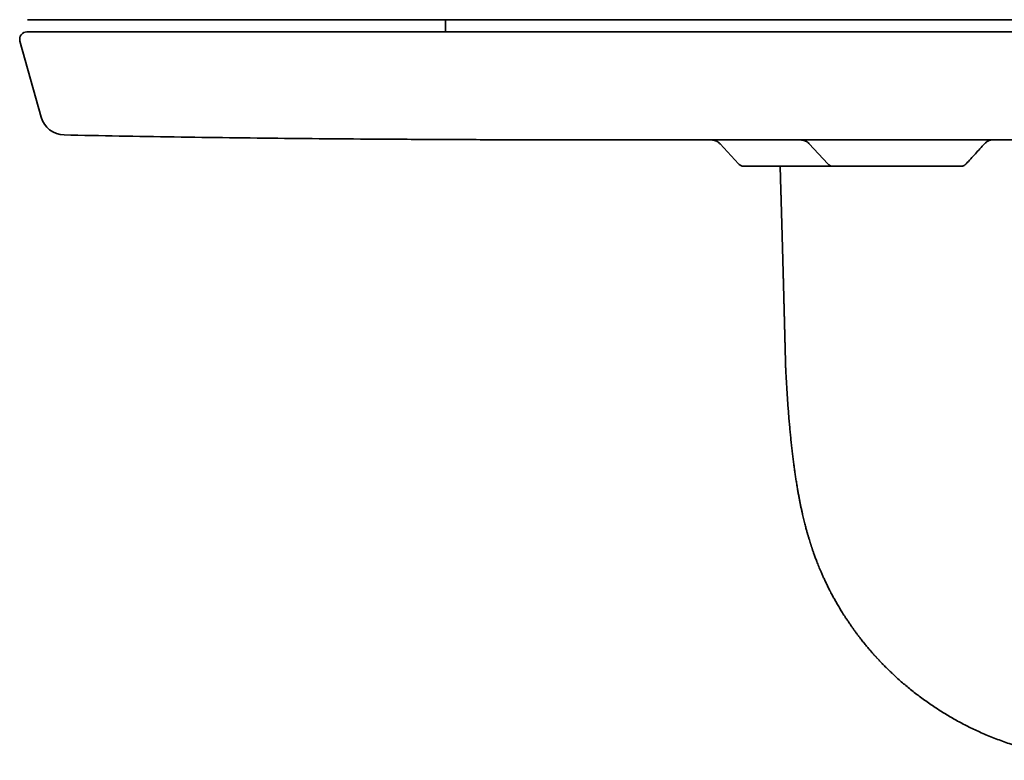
# Model space of a CAD drawing. Header units: millimetres. Extents: x 8 to 399, y 12 to 505.
# Tile 1 of 23: x 168 to 209, y 187 to 218. Entities that reach past the tile are written whole.
import ezdxf

# ---------------------------------------------------------------- set-up
doc = ezdxf.new("R2010")
doc.units = ezdxf.units.MM

msp = doc.modelspace()

# ---------------------------------------------------------------- linework, layer by layer
at = {"color": 7, "linetype": 'Continuous', "lineweight": 35}
for p, q in [((212.342, 217.526), (168.496, 217.526)), ((185.641, 217.526), (185.641, 217.029)), ((168.185, 216.649), (169.051, 213.531)), ((194.225, 212.592), (231.775, 212.592)), ((196.562, 212.593), (196.561, 212.593)), ((196.562, 212.593), (196.561, 212.593)), ((196.905, 212.432), (197.662, 211.61)), ((207.755, 212.439), (207.755, 212.439)), ((199.6, 203.23), (199.6, 203.243))]:
    msp.add_line(p, q, dxfattribs=at)
at = {"color": 7, "linetype": 'Continuous', "lineweight": 35, "flags": 128}
msp.add_lwpolyline([(200.566, 212.433), (200.947, 212.019), (201.322, 211.611)], dxfattribs=at)
at = {"color": 7, "linetype": 'Continuous', "lineweight": 35}
for centre, radius, start, end in [((168.474, 216.729), 0.3, 90, 195.5241), ((170.015, 213.798), 1, 195.5241, 268.7996)]:
    msp.add_arc(centre, radius, start, end, dxfattribs=at)
for points, knots in [([(257.525, 217.029), (257.526, 217.029), (257.526, 217.029), (257.519, 217.029), (257.503, 217.029), (257.48, 217.029), (257.451, 217.029), (257.415, 217.029), (257.371, 217.029), (257.321, 217.029), (257.264, 217.029), (257.201, 217.029), (257.131, 217.029), (257.054, 217.029), (256.971, 217.029), (256.88, 217.029), (256.783, 217.029), (256.701, 217.029), (256.64, 217.029), (256.601, 217.029), (256.561, 217.029), (256.519, 217.029), (256.462, 217.029), (256.387, 217.029), (256.28, 217.029), (256.153, 217.029), (256.002, 217.029), (255.844, 217.029), (255.678, 217.029), (255.504, 217.029), (255.323, 217.029), (255.14, 217.029), (254.955, 217.029), (254.769, 217.029), (254.577, 217.029), (254.378, 217.029), (254.173, 217.029), (254.004, 217.029), (253.875, 217.029), (253.789, 217.029), (253.701, 217.029), (253.613, 217.029), (253.524, 217.029), (253.433, 217.029), (253.342, 217.029), (253.217, 217.029), (253.055, 217.029), (252.855, 217.029), (252.628, 217.029), (252.373, 217.029), (252.086, 217.029), (251.792, 217.029), (251.491, 217.029), (251.183, 217.029), (250.867, 217.029), (250.544, 217.029), (250.255, 217.029), (250.002, 217.029), (249.787, 217.029), (249.567, 217.029), (249.343, 217.029), (249.085, 217.029), (248.791, 217.029), (248.459, 217.029), (248.123, 217.029), (247.781, 217.029), (247.433, 217.029), (247.081, 217.029), (246.723, 217.029), (246.354, 217.029), (245.974, 217.029), (245.582, 217.029), (245.184, 217.029), (244.781, 217.029), (244.372, 217.029), (243.97, 217.029), (243.576, 217.029), (243.192, 217.029), (242.803, 217.029), (242.411, 217.029), (242.014, 217.029), (241.59, 217.029), (241.138, 217.029), (240.656, 217.029), (240.169, 217.029), (239.694, 217.029), (239.232, 217.029), (238.784, 217.029), (238.331, 217.029), (237.874, 217.029), (237.413, 217.029), (236.95, 217.029), (236.487, 217.029), (236.002, 217.029), (235.492, 217.029), (234.955, 217.029), (234.415, 217.029), (233.87, 217.029), (233.322, 217.029), (232.77, 217.029), (232.23, 217.029), (231.701, 217.029), (231.185, 217.029), (230.665, 217.029), (230.142, 217.029), (229.616, 217.029), (229.199, 217.029), (228.892, 217.029), (228.697, 217.029), (228.502, 217.029), (228.306, 217.029), (228.111, 217.029), (227.915, 217.029), (227.718, 217.029), (227.45, 217.029), (227.109, 217.029), (226.696, 217.029), (226.234, 217.029), (225.723, 217.029), (225.164, 217.029), (224.602, 217.029), (224.038, 217.029), (223.473, 217.029), (222.905, 217.029), (222.335, 217.029), (221.887, 217.029), (221.561, 217.029), (221.359, 217.029), (221.157, 217.029), (220.958, 217.029), (220.701, 217.029), (220.386, 217.029), (219.949, 217.029), (219.452, 217.029), (218.894, 217.029), (218.336, 217.029), (217.777, 217.029), (217.217, 217.029), (216.657, 217.029), (216.077, 217.029), (215.478, 217.029), (214.86, 217.029), (214.24, 217.029), (213.621, 217.029), (213.019, 217.029), (212.437, 217.029), (211.874, 217.029), (211.312, 217.029), (210.751, 217.029), (210.194, 217.029), (209.64, 217.029), (209.091, 217.029), (208.542, 217.029), (207.994, 217.029), (207.447, 217.029), (206.9, 217.029), (206.353, 217.029), (205.926, 217.029), (205.616, 217.029), (205.424, 217.029), (205.233, 217.029), (205.037, 217.029), (204.773, 217.029), (204.441, 217.029), (203.982, 217.029), (203.462, 217.029), (202.881, 217.029), (202.302, 217.029), (201.726, 217.029), (201.151, 217.029), (200.579, 217.029), (200.025, 217.029), (199.488, 217.029), (198.97, 217.029), (198.453, 217.029), (197.938, 217.029), (197.424, 217.029), (197.016, 217.029), (196.711, 217.029), (196.51, 217.029), (196.309, 217.029), (196.108, 217.029), (195.908, 217.029), (195.708, 217.029), (195.509, 217.029), (195.237, 217.029), (194.895, 217.029), (194.482, 217.029), (194.025, 217.029), (193.524, 217.029), (192.981, 217.029), (192.442, 217.029), (191.906, 217.029), (191.374, 217.029), (190.846, 217.029), (190.322, 217.029), (189.866, 217.029), (189.476, 217.029), (189.151, 217.029), (188.825, 217.029), (188.499, 217.029), (188.129, 217.029), (187.716, 217.029), (187.263, 217.029), (186.814, 217.029), (186.369, 217.029), (185.929, 217.029), (185.493, 217.029), (185.061, 217.029), (184.626, 217.029), (184.19, 217.029), (183.751, 217.029), (183.317, 217.029), (182.887, 217.029), (182.463, 217.029), (182.056, 217.029), (181.666, 217.029), (181.295, 217.029), (180.927, 217.029), (180.565, 217.029), (180.207, 217.029), (179.834, 217.029), (179.445, 217.029), (179.041, 217.029), (178.645, 217.029), (178.269, 217.029), (177.912, 217.029), (177.575, 217.029), (177.243, 217.029), (176.916, 217.029), (176.595, 217.029), (176.28, 217.029), (175.974, 217.029), (175.661, 217.029), (175.34, 217.029), (175.013, 217.029), (174.694, 217.029), (174.382, 217.029), (174.078, 217.029), (173.781, 217.029), (173.5, 217.029), (173.234, 217.029), (172.982, 217.029), (172.737, 217.029), (172.498, 217.029), (172.265, 217.029), (172.086, 217.029), (171.958, 217.029), (171.878, 217.029), (171.798, 217.029), (171.72, 217.029), (171.642, 217.029), (171.565, 217.029), (171.49, 217.029), (171.387, 217.029), (171.26, 217.029), (171.111, 217.029), (170.948, 217.029), (170.776, 217.029), (170.594, 217.029), (170.42, 217.029), (170.253, 217.029), (170.094, 217.029), (169.942, 217.029), (169.797, 217.029), (169.689, 217.029), (169.614, 217.029), (169.568, 217.029), (169.523, 217.029), (169.48, 217.029), (169.425, 217.029), (169.36, 217.029), (169.274, 217.029), (169.182, 217.029), (169.085, 217.029), (168.995, 217.029), (168.913, 217.029), (168.837, 217.029), (168.769, 217.029), (168.706, 217.029), (168.648, 217.029), (168.598, 217.029), (168.556, 217.029), (168.522, 217.029), (168.498, 217.029), (168.482, 217.029), (168.474, 217.029), (168.475, 217.029), (168.475, 217.029)], [0, 0, 0, 0, 0.001725, 0.006157, 0.010595, 0.014621, 0.018643, 0.022662, 0.026678, 0.030693, 0.034634, 0.038574, 0.042514, 0.046455, 0.050396, 0.05434, 0.058285, 0.062234, 0.063624, 0.065016, 0.066407, 0.0678, 0.069273, 0.072165, 0.075054, 0.079314, 0.083571, 0.087826, 0.092078, 0.09633, 0.10058, 0.104832, 0.10873, 0.112629, 0.116531, 0.120436, 0.124343, 0.128255, 0.129806, 0.131356, 0.132906, 0.134455, 0.136003, 0.137551, 0.139098, 0.140644, 0.143884, 0.147121, 0.150357, 0.15469, 0.159021, 0.163353, 0.167685, 0.172018, 0.176354, 0.180692, 0.185035, 0.187767, 0.1905, 0.193279, 0.196068, 0.198855, 0.202811, 0.206763, 0.210713, 0.214661, 0.218607, 0.222553, 0.226499, 0.230445, 0.23458, 0.238717, 0.242856, 0.246999, 0.251146, 0.255297, 0.259064, 0.262827, 0.266586, 0.270343, 0.274097, 0.277849, 0.282269, 0.286688, 0.291107, 0.295527, 0.299475, 0.303424, 0.307375, 0.31133, 0.315289, 0.319251, 0.32314, 0.32702, 0.331451, 0.335877, 0.340301, 0.344722, 0.349142, 0.353562, 0.357982, 0.362035, 0.36609, 0.370147, 0.374207, 0.378271, 0.382339, 0.383831, 0.385321, 0.386811, 0.3883, 0.389789, 0.391277, 0.392765, 0.394253, 0.397368, 0.400481, 0.403594, 0.407761, 0.411927, 0.416093, 0.420259, 0.424427, 0.428597, 0.432769, 0.436945, 0.438416, 0.439887, 0.441359, 0.442831, 0.444223, 0.446957, 0.449689, 0.453717, 0.457743, 0.461767, 0.465788, 0.469809, 0.47383, 0.477851, 0.482275, 0.486701, 0.49113, 0.495563, 0.5, 0.504026, 0.508049, 0.512068, 0.516084, 0.520098, 0.524039, 0.527979, 0.53192, 0.53586, 0.539802, 0.543745, 0.547691, 0.551639, 0.55303, 0.554421, 0.555812, 0.557206, 0.558678, 0.56157, 0.564459, 0.56872, 0.572977, 0.577231, 0.581484, 0.585735, 0.589986, 0.594237, 0.598135, 0.602035, 0.605936, 0.609841, 0.613749, 0.61766, 0.619211, 0.620762, 0.622311, 0.62386, 0.625408, 0.626956, 0.628503, 0.63005, 0.633289, 0.636526, 0.639762, 0.644095, 0.648427, 0.652758, 0.65709, 0.661423, 0.665759, 0.670097, 0.67444, 0.677172, 0.679906, 0.682684, 0.685473, 0.68826, 0.692216, 0.696168, 0.700118, 0.704066, 0.708013, 0.711958, 0.715904, 0.71985, 0.723985, 0.728122, 0.732262, 0.736404, 0.740551, 0.744703, 0.748469, 0.752232, 0.755992, 0.759748, 0.763502, 0.767254, 0.771674, 0.776094, 0.780513, 0.784932, 0.78888, 0.792829, 0.796781, 0.800735, 0.804694, 0.808656, 0.812545, 0.816426, 0.820856, 0.825283, 0.829706, 0.834127, 0.838548, 0.842967, 0.847387, 0.85144, 0.855495, 0.859552, 0.863612, 0.867676, 0.871745, 0.873236, 0.874726, 0.876216, 0.877706, 0.879194, 0.880683, 0.882171, 0.883658, 0.886773, 0.889887, 0.892999, 0.897166, 0.901332, 0.905498, 0.909665, 0.913832, 0.918002, 0.922175, 0.92635, 0.927821, 0.929293, 0.930765, 0.932236, 0.933629, 0.936362, 0.939094, 0.943123, 0.947148, 0.951172, 0.955194, 0.959215, 0.963235, 0.967256, 0.97168, 0.976106, 0.980535, 0.984968, 0.989405, 0.993432, 0.997454, 1, 1, 1, 1]), ([(169.994, 212.798), (170.748, 212.783), (172.255, 212.753), (174.517, 212.716), (176.779, 212.684), (179.041, 212.658), (181.302, 212.637), (183.699, 212.62), (186.229, 212.607), (188.895, 212.598), (191.56, 212.593), (193.337, 212.592), (194.225, 212.592)], [0, 0, 0, 0, 0.093358, 0.186709, 0.280053, 0.373391, 0.466725, 0.560054, 0.670046, 0.780034, 0.890018, 1, 1, 1, 1]), ([(196.561, 212.593), (196.572, 212.592), (196.59, 212.591), (196.616, 212.587), (196.637, 212.583), (196.656, 212.579), (196.675, 212.574), (196.698, 212.567), (196.725, 212.557), (196.757, 212.543), (196.792, 212.524), (196.829, 212.5), (196.868, 212.469), (196.892, 212.445), (196.905, 212.432)], [0, 0, 0, 0, 0.078266, 0.145375, 0.200978, 0.244964, 0.292248, 0.353296, 0.428142, 0.516722, 0.618812, 0.733953, 0.861388, 1, 1, 1, 1]), ([(200.241, 212.592), (200.241, 212.592), (200.242, 212.592), (200.244, 212.592), (200.248, 212.591), (200.252, 212.591), (200.257, 212.59), (200.265, 212.589), (200.276, 212.588), (200.286, 212.586), (200.3, 212.584), (200.317, 212.58), (200.338, 212.574), (200.362, 212.567), (200.39, 212.556), (200.422, 212.542), (200.456, 212.523), (200.493, 212.499), (200.531, 212.469), (200.554, 212.445), (200.566, 212.433)], [0, 0, 0, 0, 0.0032189, 0.048623, 0.0916436, 0.1323163, 0.1686124, 0.2002027, 0.2301777, 0.2510935, 0.2782002, 0.3238683, 0.3708762, 0.4288926, 0.4979312, 0.5779153, 0.6686319, 0.7696831, 0.8804386, 1, 1, 1, 1]), ([(207.754, 212.437), (207.767, 212.451), (207.793, 212.478), (207.836, 212.511), (207.876, 212.537), (207.914, 212.556), (207.947, 212.57), (207.975, 212.579), (207.998, 212.586), (208.014, 212.59), (208.023, 212.592), (208.026, 212.592)], [0, 0, 0, 0, 0.183317, 0.350874, 0.500989, 0.632577, 0.745046, 0.83818, 0.912033, 0.967872, 1, 1, 1, 1]), ([(207, 211.612), (207.126, 211.75), (207.378, 212.026), (207.629, 212.301), (207.755, 212.439)], [0, 0, 0, 0, 0.5, 1, 1, 1, 1]), ([(207, 211.612), (207.126, 211.75), (207.378, 212.026), (207.629, 212.301), (207.755, 212.439)], [0, 0, 0, 0, 0.5, 1, 1, 1, 1]), ([(197.662, 211.611), (197.671, 211.601), (197.692, 211.58), (197.729, 211.555), (197.769, 211.535), (197.808, 211.523), (197.845, 211.516), (197.869, 211.515), (197.882, 211.514)], [0, 0, 0, 0, 0.162041, 0.354515, 0.548786, 0.70115, 0.851924, 1, 1, 1, 1]), ([(200.5, 211.514), (200.452, 211.514), (200.357, 211.514), (200.214, 211.514), (200.073, 211.514), (199.951, 211.514), (199.847, 211.514), (199.76, 211.514), (199.674, 211.514), (199.589, 211.514), (199.492, 211.514), (199.384, 211.514), (199.267, 211.514), (199.153, 211.514), (199.05, 211.514), (198.958, 211.514), (198.875, 211.514), (198.794, 211.514), (198.716, 211.514), (198.631, 211.514), (198.542, 211.514), (198.451, 211.514), (198.367, 211.514), (198.298, 211.514), (198.243, 211.514), (198.2, 211.514), (198.159, 211.514), (198.12, 211.514), (198.076, 211.514), (198.03, 211.514), (197.984, 211.514), (197.947, 211.514), (197.918, 211.514), (197.897, 211.514), (197.885, 211.514), (197.88, 211.514), (197.882, 211.514), (197.882, 211.514)], [0, 0, 0, 0, 0.035002, 0.069741, 0.10432, 0.138843, 0.160564, 0.182331, 0.20417, 0.226106, 0.248165, 0.280262, 0.312125, 0.343835, 0.37547, 0.400782, 0.42614, 0.451586, 0.47716, 0.502904, 0.537378, 0.571604, 0.605682, 0.639712, 0.661125, 0.682585, 0.704115, 0.72574, 0.747485, 0.783818, 0.819869, 0.855754, 0.89159, 0.927496, 0.963589, 0.999984, 1, 1, 1, 1]), ([(199.37, 211.514), (199.37, 211.514), (199.37, 211.509), (199.37, 211.499), (199.371, 211.483), (199.371, 211.467), (199.372, 211.449), (199.372, 211.43), (199.373, 211.41), (199.374, 211.388), (199.374, 211.365), (199.375, 211.341), (199.376, 211.314), (199.377, 211.286), (199.378, 211.256), (199.378, 211.23), (199.379, 211.209), (199.379, 211.194), (199.38, 211.178), (199.38, 211.162), (199.381, 211.147), (199.381, 211.133), (199.382, 211.121), (199.382, 211.111), (199.382, 211.103), (199.382, 211.096), (199.382, 211.089), (199.383, 211.082), (199.383, 211.073), (199.383, 211.063), (199.384, 211.052), (199.384, 211.039), (199.384, 211.024), (199.385, 211.007), (199.385, 210.99), (199.386, 210.972), (199.386, 210.955), (199.387, 210.938), (199.387, 210.921), (199.388, 210.9), (199.389, 210.873), (199.39, 210.843), (199.391, 210.813), (199.391, 210.785), (199.392, 210.758), (199.393, 210.733), (199.394, 210.71), (199.394, 210.69), (199.395, 210.673), (199.395, 210.66), (199.395, 210.647), (199.396, 210.636), (199.396, 210.626), (199.396, 210.616), (199.397, 210.605), (199.397, 210.592), (199.397, 210.578), (199.398, 210.562), (199.399, 210.539), (199.399, 210.51), (199.4, 210.475), (199.402, 210.437), (199.403, 210.398), (199.404, 210.364), (199.405, 210.335), (199.405, 210.311), (199.406, 210.288), (199.407, 210.265), (199.407, 210.242), (199.408, 210.22), (199.408, 210.199), (199.409, 210.18), (199.41, 210.164), (199.41, 210.149), (199.41, 210.136), (199.411, 210.123), (199.411, 210.109), (199.412, 210.094), (199.412, 210.077), (199.413, 210.057), (199.413, 210.035), (199.414, 210.011), (199.415, 209.987), (199.415, 209.963), (199.416, 209.939), (199.417, 209.914), (199.417, 209.891), (199.418, 209.869), (199.419, 209.85), (199.419, 209.831), (199.42, 209.813), (199.42, 209.797), (199.421, 209.783), (199.421, 209.77), (199.421, 209.758), (199.422, 209.746), (199.422, 209.733), (199.422, 209.719), (199.423, 209.704), (199.423, 209.687), (199.424, 209.671), (199.424, 209.65), (199.425, 209.624), (199.426, 209.595), (199.427, 209.569), (199.427, 209.545), (199.428, 209.522), (199.429, 209.496), (199.429, 209.471), (199.43, 209.448), (199.431, 209.428), (199.431, 209.407), (199.432, 209.385), (199.433, 209.364), (199.433, 209.346), (199.434, 209.33), (199.434, 209.317), (199.434, 209.307), (199.434, 209.298), (199.435, 209.291), (199.435, 209.285), (199.435, 209.28), (199.435, 209.273), (199.435, 209.266), (199.436, 209.256), (199.436, 209.245), (199.436, 209.231), (199.437, 209.215), (199.437, 209.197), (199.438, 209.173), (199.439, 209.142), (199.44, 209.103), (199.441, 209.064), (199.442, 209.024), (199.443, 208.99), (199.444, 208.963), (199.445, 208.941), (199.445, 208.92), (199.446, 208.901), (199.446, 208.884), (199.447, 208.866), (199.447, 208.848), (199.448, 208.828), (199.448, 208.807), (199.449, 208.785), (199.45, 208.76), (199.45, 208.734), (199.451, 208.705), (199.452, 208.675), (199.453, 208.644), (199.454, 208.613), (199.455, 208.575), (199.456, 208.528), (199.457, 208.486), (199.458, 208.455), (199.459, 208.437), (199.459, 208.421), (199.46, 208.408), (199.46, 208.397), (199.46, 208.388), (199.46, 208.38), (199.461, 208.37), (199.461, 208.359), (199.461, 208.346), (199.462, 208.332), (199.462, 208.316), (199.463, 208.295), (199.463, 208.27), (199.464, 208.242), (199.465, 208.215), (199.466, 208.189), (199.466, 208.164), (199.467, 208.138), (199.468, 208.113), (199.469, 208.089), (199.469, 208.066), (199.47, 208.046), (199.47, 208.029), (199.471, 208.014), (199.471, 207.999), (199.471, 207.982), (199.472, 207.964), (199.473, 207.944), (199.473, 207.923), (199.474, 207.901), (199.474, 207.879), (199.475, 207.857), (199.476, 207.819), (199.477, 207.766), (199.479, 207.698), (199.481, 207.647), (199.482, 207.613), (199.482, 207.598), (199.482, 207.582), (199.483, 207.566), (199.483, 207.552), (199.484, 207.539), (199.484, 207.527), (199.484, 207.518), (199.484, 207.51), (199.485, 207.504), (199.485, 207.498), (199.485, 207.492), (199.485, 207.484), (199.485, 207.475), (199.486, 207.465), (199.486, 207.452), (199.486, 207.436), (199.487, 207.416), (199.488, 207.393), (199.488, 207.37), (199.489, 207.337), (199.49, 207.296), (199.491, 207.257), (199.492, 207.229), (199.493, 207.213), (199.493, 207.196), (199.493, 207.18), (199.494, 207.163), (199.494, 207.146), (199.495, 207.129), (199.495, 207.115), (199.496, 207.102), (199.496, 207.091), (199.496, 207.082), (199.496, 207.074), (199.496, 207.067), (199.497, 207.062), (199.497, 207.056), (199.497, 207.048), (199.497, 207.037), (199.498, 207.025), (199.498, 207.011), (199.498, 206.995), (199.499, 206.977), (199.499, 206.958), (199.5, 206.938), (199.501, 206.91), (199.502, 206.873), (199.503, 206.828), (199.504, 206.785), (199.505, 206.743), (199.506, 206.701), (199.507, 206.659), (199.508, 206.627), (199.509, 206.604), (199.509, 206.589), (199.51, 206.576), (199.51, 206.565), (199.51, 206.555), (199.51, 206.546), (199.511, 206.538), (199.511, 206.53), (199.511, 206.519), (199.511, 206.506), (199.512, 206.49), (199.512, 206.472), (199.513, 206.452), (199.514, 206.429), (199.514, 206.405), (199.515, 206.38), (199.516, 206.353), (199.516, 206.324), (199.517, 206.293), (199.518, 206.261), (199.519, 206.227), (199.52, 206.192), (199.521, 206.162), (199.521, 206.139), (199.522, 206.123), (199.522, 206.11), (199.522, 206.098), (199.522, 206.089), (199.523, 206.082), (199.523, 206.077), (199.523, 206.073), (199.523, 206.068), (199.523, 206.061), (199.523, 206.051), (199.524, 206.038), (199.524, 206.022), (199.525, 206.005), (199.525, 205.986), (199.526, 205.966), (199.527, 205.933), (199.528, 205.89), (199.529, 205.839), (199.53, 205.793), (199.531, 205.752), (199.532, 205.713), (199.533, 205.677), (199.534, 205.646), (199.535, 205.619), (199.535, 205.594), (199.536, 205.573), (199.536, 205.555), (199.537, 205.54), (199.537, 205.525), (199.538, 205.508), (199.538, 205.489), (199.539, 205.469), (199.539, 205.445), (199.54, 205.419), (199.541, 205.391), (199.541, 205.367), (199.542, 205.346), (199.542, 205.331), (199.543, 205.318), (199.543, 205.307), (199.543, 205.297), (199.543, 205.289), (199.543, 205.283), (199.544, 205.276), (199.544, 205.268), (199.544, 205.257), (199.545, 205.244), (199.545, 205.229), (199.545, 205.212), (199.546, 205.194), (199.546, 205.174), (199.547, 205.153), (199.547, 205.134), (199.548, 205.117), (199.548, 205.102), (199.549, 205.088), (199.549, 205.075), (199.549, 205.064), (199.549, 205.054), (199.55, 205.047), (199.55, 205.04), (199.55, 205.034), (199.55, 205.028), (199.55, 205.018), (199.551, 205.005), (199.551, 204.988), (199.552, 204.97), (199.552, 204.95), (199.553, 204.93), (199.553, 204.912), (199.554, 204.894), (199.554, 204.875), (199.555, 204.856), (199.555, 204.838), (199.555, 204.822), (199.556, 204.81), (199.556, 204.8), (199.556, 204.791), (199.556, 204.784), (199.557, 204.775), (199.557, 204.765), (199.557, 204.752), (199.558, 204.738), (199.558, 204.719), (199.559, 204.694), (199.559, 204.666), (199.56, 204.642), (199.56, 204.623), (199.561, 204.609), (199.561, 204.596), (199.562, 204.583), (199.562, 204.571), (199.562, 204.56), (199.562, 204.549), (199.563, 204.54), (199.563, 204.531), (199.563, 204.519), (199.563, 204.506), (199.564, 204.489), (199.564, 204.47), (199.565, 204.449), (199.566, 204.427), (199.566, 204.405), (199.567, 204.383), (199.567, 204.361), (199.568, 204.339), (199.568, 204.315), (199.569, 204.292), (199.57, 204.27), (199.57, 204.25), (199.57, 204.233), (199.571, 204.218), (199.571, 204.205), (199.572, 204.191), (199.572, 204.176), (199.572, 204.16), (199.573, 204.139), (199.574, 204.114), (199.574, 204.086), (199.575, 204.056), (199.576, 204.025), (199.577, 203.994), (199.577, 203.963), (199.578, 203.932), (199.579, 203.905), (199.579, 203.883), (199.58, 203.865), (199.58, 203.848), (199.581, 203.83), (199.581, 203.812), (199.582, 203.793), (199.582, 203.776), (199.583, 203.758), (199.583, 203.742), (199.583, 203.727), (199.584, 203.713), (199.584, 203.699), (199.585, 203.682), (199.585, 203.665), (199.586, 203.645), (199.586, 203.624), (199.587, 203.601), (199.587, 203.576), (199.588, 203.551), (199.589, 203.528), (199.589, 203.508), (199.589, 203.493), (199.59, 203.48), (199.59, 203.469), (199.59, 203.46), (199.591, 203.452), (199.591, 203.445), (199.591, 203.436), (199.591, 203.424), (199.592, 203.411), (199.592, 203.395), (199.592, 203.378), (199.593, 203.359), (199.593, 203.339), (199.594, 203.322), (199.594, 203.307), (199.595, 203.295), (199.595, 203.282), (199.595, 203.269), (199.596, 203.256), (199.596, 203.248), (199.596, 203.244), (199.596, 203.243)], [0, 0, 0, 0, 0.000126, 0.001811, 0.003638, 0.005608, 0.007719, 0.009969, 0.012359, 0.014892, 0.017611, 0.020567, 0.023701, 0.027062, 0.030651, 0.034468, 0.036252, 0.038082, 0.039958, 0.041879, 0.043763, 0.045401, 0.046821, 0.048024, 0.04901, 0.049791, 0.050519, 0.051398, 0.052429, 0.053612, 0.054947, 0.056434, 0.058268, 0.060292, 0.062431, 0.06453, 0.066582, 0.068587, 0.070545, 0.072457, 0.076312, 0.079962, 0.083407, 0.08687, 0.090099, 0.093092, 0.095846, 0.09836, 0.100152, 0.101798, 0.103297, 0.104651, 0.105859, 0.106964, 0.108203, 0.109692, 0.111433, 0.113417, 0.115524, 0.119495, 0.123731, 0.128234, 0.13297, 0.137668, 0.140551, 0.143394, 0.146197, 0.14896, 0.151682, 0.15436, 0.156879, 0.159188, 0.161083, 0.162809, 0.164367, 0.165832, 0.167465, 0.169284, 0.17129, 0.173744, 0.17643, 0.17927, 0.182141, 0.18504, 0.187968, 0.190924, 0.193909, 0.196274, 0.198657, 0.20096, 0.203072, 0.204993, 0.206724, 0.208264, 0.209613, 0.210999, 0.212523, 0.214218, 0.216083, 0.218099, 0.220117, 0.222108, 0.225686, 0.22917, 0.232569, 0.235072, 0.237883, 0.241004, 0.244434, 0.246748, 0.249185, 0.251743, 0.254424, 0.257155, 0.259202, 0.261007, 0.262569, 0.263889, 0.264965, 0.265798, 0.266378, 0.267003, 0.267759, 0.268646, 0.269662, 0.271145, 0.272838, 0.274743, 0.276859, 0.279163, 0.283662, 0.288017, 0.293014, 0.297809, 0.3024, 0.305198, 0.307828, 0.310282, 0.312562, 0.314666, 0.316618, 0.31894, 0.321329, 0.323795, 0.32646, 0.32942, 0.332622, 0.336066, 0.33975, 0.343508, 0.347242, 0.350954, 0.357495, 0.363962, 0.366359, 0.36852, 0.370442, 0.372128, 0.373306, 0.374332, 0.375279, 0.376412, 0.377756, 0.379281, 0.381009, 0.382939, 0.385073, 0.388585, 0.392007, 0.395292, 0.398439, 0.401449, 0.404321, 0.407529, 0.410531, 0.413282, 0.41578, 0.417701, 0.41944, 0.421211, 0.423213, 0.425444, 0.427905, 0.430436, 0.433085, 0.435756, 0.438449, 0.441164, 0.449374, 0.45771, 0.465896, 0.46783, 0.469754, 0.471667, 0.47357, 0.475389, 0.476957, 0.478308, 0.479439, 0.480353, 0.48106, 0.481701, 0.482485, 0.483413, 0.484486, 0.485704, 0.487067, 0.489217, 0.49165, 0.494367, 0.497278, 0.500234, 0.506166, 0.512266, 0.514242, 0.516235, 0.518245, 0.520272, 0.522316, 0.524377, 0.52642, 0.52827, 0.529748, 0.531053, 0.532185, 0.533143, 0.533927, 0.534538, 0.53512, 0.536138, 0.537395, 0.53889, 0.540624, 0.542596, 0.544765, 0.547137, 0.549522, 0.551883, 0.55742, 0.562822, 0.568089, 0.573221, 0.578163, 0.583319, 0.588179, 0.590008, 0.591763, 0.593336, 0.594716, 0.595923, 0.596929, 0.597866, 0.598918, 0.600089, 0.601799, 0.60371, 0.605823, 0.608311, 0.611031, 0.613959, 0.617036, 0.620259, 0.623836, 0.627577, 0.631482, 0.63555, 0.639782, 0.644173, 0.646351, 0.64827, 0.649932, 0.651335, 0.65248, 0.653198, 0.653757, 0.654263, 0.654864, 0.655562, 0.656901, 0.658494, 0.660342, 0.662444, 0.664801, 0.66732, 0.669818, 0.676554, 0.68309, 0.688239, 0.693256, 0.698076, 0.70266, 0.706098, 0.70939, 0.7125, 0.715356, 0.717118, 0.718845, 0.720737, 0.722802, 0.725041, 0.727436, 0.730431, 0.733612, 0.736981, 0.740536, 0.742556, 0.744366, 0.745964, 0.747348, 0.748519, 0.749461, 0.750207, 0.750967, 0.751829, 0.753236, 0.754849, 0.756669, 0.758704, 0.760983, 0.763329, 0.765889, 0.768661, 0.770394, 0.772202, 0.773987, 0.775555, 0.776924, 0.778061, 0.778965, 0.779672, 0.78041, 0.781218, 0.782097, 0.783897, 0.785936, 0.788213, 0.790658, 0.793235, 0.795353, 0.797552, 0.799833, 0.802195, 0.804593, 0.80636, 0.807865, 0.809106, 0.810085, 0.810939, 0.811922, 0.813256, 0.814778, 0.816488, 0.818387, 0.821865, 0.825376, 0.828912, 0.830587, 0.832268, 0.833954, 0.835549, 0.836958, 0.838455, 0.839662, 0.840665, 0.841821, 0.843235, 0.844856, 0.846684, 0.849235, 0.851903, 0.854577, 0.857255, 0.859938, 0.862625, 0.865318, 0.868284, 0.87117, 0.873841, 0.876295, 0.878531, 0.880229, 0.8818, 0.883473, 0.885303, 0.887292, 0.889438, 0.892982, 0.896466, 0.899883, 0.903986, 0.907845, 0.911475, 0.91526, 0.919321, 0.921408, 0.923533, 0.925697, 0.927898, 0.930138, 0.932415, 0.934632, 0.936663, 0.938718, 0.940539, 0.942187, 0.943952, 0.94597, 0.948162, 0.950519, 0.953194, 0.956024, 0.959009, 0.962147, 0.965422, 0.967574, 0.96945, 0.971052, 0.972378, 0.973429, 0.974259, 0.975209, 0.976322, 0.977598, 0.979331, 0.981295, 0.983454, 0.985742, 0.988158, 0.990701, 0.992182, 0.993702, 0.995263, 0.996863, 0.998459, 0.999899, 1, 1, 1, 1]), ([(201.541, 211.514), (201.539, 211.514), (201.513, 211.514), (201.444, 211.514), (201.331, 211.514), (201.196, 211.514), (201.06, 211.514), (200.922, 211.514), (200.783, 211.514), (200.642, 211.514), (200.548, 211.514), (200.5, 211.514)], [0, 0, 0, 0, 0.005603, 0.07784, 0.210483, 0.342182, 0.473319, 0.604282, 0.735459, 0.867238, 1, 1, 1, 1]), ([(201.322, 211.611), (201.332, 211.602), (201.353, 211.58), (201.39, 211.555), (201.43, 211.535), (201.469, 211.523), (201.506, 211.516), (201.531, 211.515), (201.543, 211.514)], [0, 0, 0, 0, 0.165454, 0.357143, 0.550624, 0.702367, 0.852527, 1, 1, 1, 1]), ([(206.013, 211.514), (205.978, 211.514), (205.91, 211.514), (205.8, 211.514), (205.687, 211.514), (205.584, 211.514), (205.493, 211.514), (205.415, 211.514), (205.335, 211.514), (205.253, 211.514), (205.158, 211.514), (205.048, 211.514), (204.923, 211.514), (204.798, 211.514), (204.679, 211.514), (204.568, 211.514), (204.464, 211.514), (204.36, 211.514), (204.255, 211.514), (204.137, 211.514), (204.008, 211.514), (203.867, 211.514), (203.728, 211.514), (203.608, 211.514), (203.505, 211.514), (203.42, 211.514), (203.336, 211.514), (203.252, 211.514), (203.15, 211.514), (203.032, 211.514), (202.9, 211.514), (202.772, 211.514), (202.649, 211.514), (202.531, 211.514), (202.417, 211.514), (202.313, 211.514), (202.219, 211.514), (202.134, 211.514), (202.054, 211.514), (201.98, 211.514), (201.911, 211.514), (201.848, 211.514), (201.79, 211.514), (201.736, 211.514), (201.687, 211.514), (201.644, 211.514), (201.608, 211.514), (201.584, 211.514), (201.568, 211.514), (201.557, 211.514), (201.549, 211.514), (201.544, 211.514), (201.542, 211.514), (201.543, 211.514), (201.543, 211.514)], [0, 0, 0, 0, 0.0233361, 0.0464965, 0.0695502, 0.092567, 0.1070485, 0.1215606, 0.1361205, 0.1507455, 0.1654524, 0.1868514, 0.2080947, 0.2292353, 0.2503269, 0.2672021, 0.2841083, 0.3010731, 0.3181238, 0.3352874, 0.3582708, 0.3810894, 0.4038094, 0.4264976, 0.4407737, 0.4550806, 0.4694347, 0.4838524, 0.4983499, 0.5225731, 0.5466083, 0.5705327, 0.5944248, 0.6183633, 0.6424265, 0.6666914, 0.6878992, 0.7089556, 0.7299124, 0.7508219, 0.7717368, 0.7927097, 0.813793, 0.835038, 0.8580215, 0.8808402, 0.9035601, 0.9262483, 0.9405245, 0.9548313, 0.9691854, 0.9836032, 0.9981008, 1, 1, 1, 1]), ([(206.779, 211.514), (206.778, 211.514), (206.777, 211.514), (206.766, 211.514), (206.75, 211.514), (206.73, 211.514), (206.709, 211.514), (206.69, 211.514), (206.669, 211.514), (206.646, 211.514), (206.621, 211.514), (206.594, 211.514), (206.556, 211.514), (206.505, 211.514), (206.439, 211.514), (206.367, 211.514), (206.288, 211.514), (206.203, 211.514), (206.111, 211.514), (206.046, 211.514), (206.013, 211.514)], [0, 0, 0, 0, 0.065547, 0.130597, 0.195319, 0.259885, 0.296779, 0.33371, 0.370711, 0.407814, 0.44505, 0.482451, 0.520048, 0.589084, 0.657629, 0.725881, 0.794043, 0.862316, 0.930902, 1, 1, 1, 1]), ([(206.779, 211.514), (206.794, 211.515), (206.826, 211.517), (206.873, 211.528), (206.914, 211.546), (206.95, 211.567), (206.977, 211.588), (206.992, 211.604), (206.999, 211.611)], [0, 0, 0, 0, 0.190494, 0.384954, 0.580959, 0.734456, 0.886129, 1, 1, 1, 1]), ([(206.779, 211.514), (206.795, 211.515), (206.826, 211.517), (206.873, 211.528), (206.915, 211.546), (206.95, 211.567), (206.977, 211.588), (206.992, 211.604), (206.999, 211.611)], [0, 0, 0, 0, 0.190603, 0.385174, 0.58129, 0.734875, 0.886634, 1, 1, 1, 1]), ([(199.597, 203.23), (199.597, 203.216), (199.598, 203.173), (199.6, 203.131), (199.602, 203.101)], [0, 0, 0, 0, 0.3127582, 1, 1, 1, 1]), ([(199.603, 203.092), (199.608, 202.989), (199.62, 202.785), (199.638, 202.484), (199.656, 202.189), (199.676, 201.901), (199.696, 201.622), (199.717, 201.352), (199.738, 201.089), (199.76, 200.834), (199.784, 200.584), (199.808, 200.338), (199.833, 200.099), (199.859, 199.866), (199.885, 199.64), (199.912, 199.421), (199.94, 199.21), (199.968, 199.005), (199.997, 198.808), (200.026, 198.618), (200.056, 198.436), (200.086, 198.26), (200.115, 198.092), (200.145, 197.933), (200.174, 197.781), (200.203, 197.636), (200.232, 197.498), (200.261, 197.365), (200.29, 197.239), (200.317, 197.12), (200.344, 197.008), (200.37, 196.904), (200.395, 196.806), (200.418, 196.716), (200.44, 196.633), (200.461, 196.558), (200.48, 196.489), (200.498, 196.428), (200.515, 196.369), (200.532, 196.309), (200.551, 196.247), (200.573, 196.173), (200.592, 196.113), (200.606, 196.066), (200.612, 196.047), (200.618, 196.03), (200.622, 196.017), (200.625, 196.009), (200.626, 196.004), (200.627, 196), (200.629, 195.995), (200.632, 195.986), (200.636, 195.973), (200.642, 195.956), (200.649, 195.932), (200.659, 195.902), (200.672, 195.863), (200.687, 195.819), (200.704, 195.769), (200.723, 195.712), (200.745, 195.65), (200.77, 195.581), (200.797, 195.507), (200.826, 195.426), (200.859, 195.34), (200.895, 195.248), (200.934, 195.15), (200.976, 195.046), (201.023, 194.932), (201.077, 194.807), (201.138, 194.671), (201.203, 194.529), (201.274, 194.38), (201.351, 194.224), (201.434, 194.063), (201.52, 193.9), (201.61, 193.737), (201.702, 193.574), (201.801, 193.406), (201.906, 193.234), (202.006, 193.077), (202.071, 192.977), (202.098, 192.936)], [0, 0, 0, 0, 0.029301, 0.057948, 0.085941, 0.113279, 0.139964, 0.165535, 0.190475, 0.214785, 0.238464, 0.261976, 0.28483, 0.307027, 0.328567, 0.349447, 0.369669, 0.389229, 0.408087, 0.426285, 0.443821, 0.460694, 0.4769, 0.492168, 0.506789, 0.520763, 0.534087, 0.54701, 0.559251, 0.57081, 0.581683, 0.591868, 0.601364, 0.610168, 0.618262, 0.625664, 0.632373, 0.638389, 0.643708, 0.649894, 0.655961, 0.661961, 0.671889, 0.673817, 0.675737, 0.677588, 0.678949, 0.679631, 0.679954, 0.680264, 0.680797, 0.681554, 0.682884, 0.684597, 0.686694, 0.689877, 0.693668, 0.698068, 0.703076, 0.708695, 0.714923, 0.721763, 0.729214, 0.737277, 0.745952, 0.75524, 0.765141, 0.775654, 0.786781, 0.799969, 0.813922, 0.828639, 0.844119, 0.860358, 0.877355, 0.895108, 0.912044, 0.929615, 0.947819, 0.966658, 0.986132, 1, 1, 1, 1]), ([(202.099, 192.935), (202.124, 192.897), (202.176, 192.818), (202.256, 192.701), (202.338, 192.585), (202.417, 192.475), (202.493, 192.371), (202.566, 192.273), (202.636, 192.182), (202.702, 192.096), (202.767, 192.015), (202.828, 191.939), (202.886, 191.868), (202.941, 191.802), (202.992, 191.741), (203.039, 191.686), (203.082, 191.636), (203.121, 191.591), (203.156, 191.551), (203.189, 191.514), (203.218, 191.481), (203.244, 191.452), (203.265, 191.429), (203.281, 191.411), (203.294, 191.397), (203.302, 191.388), (203.308, 191.381), (203.314, 191.375), (203.322, 191.366), (203.335, 191.352), (203.352, 191.333), (203.374, 191.309), (203.401, 191.281), (203.431, 191.248), (203.467, 191.21), (203.507, 191.168), (203.551, 191.122), (203.601, 191.071), (203.655, 191.016), (203.714, 190.957), (203.778, 190.894), (203.846, 190.826), (203.916, 190.759), (203.963, 190.715), (203.985, 190.694)], [0, 0, 0, 0, 0.046362, 0.096997, 0.145473, 0.191789, 0.235946, 0.277212, 0.316396, 0.353498, 0.388517, 0.422034, 0.453392, 0.482592, 0.509633, 0.534517, 0.556856, 0.577113, 0.595289, 0.611384, 0.627147, 0.640223, 0.650613, 0.658814, 0.665237, 0.669883, 0.671575, 0.674224, 0.678536, 0.684509, 0.693371, 0.704403, 0.717606, 0.73298, 0.750524, 0.770238, 0.792123, 0.816178, 0.842403, 0.870799, 0.901364, 0.934099, 0.969004, 1, 1, 1, 1]), ([(203.986, 190.694), (204.029, 190.654), (204.13, 190.558), (204.296, 190.411), (204.482, 190.25), (204.675, 190.089), (204.874, 189.93), (205.079, 189.773), (205.289, 189.618), (205.507, 189.465), (205.724, 189.318), (205.939, 189.179), (206.152, 189.047), (206.37, 188.917), (206.595, 188.79), (206.826, 188.665), (207.062, 188.543), (207.305, 188.424), (207.555, 188.308), (207.813, 188.195), (208.079, 188.085), (208.351, 187.98), (208.629, 187.879), (208.912, 187.784), (209.198, 187.695), (209.489, 187.612), (209.786, 187.535), (210.072, 187.468), (210.348, 187.409), (210.612, 187.359), (210.88, 187.313), (211.152, 187.273), (211.427, 187.238), (211.7, 187.209), (211.971, 187.186), (212.24, 187.168), (212.511, 187.156), (212.765, 187.149), (212.928, 187.148), (213, 187.148)], [0, 0, 0, 0, 0.018051, 0.042586, 0.067624, 0.093162, 0.1192, 0.145259, 0.171798, 0.198816, 0.226313, 0.25127, 0.27661, 0.302334, 0.328443, 0.354937, 0.381817, 0.409083, 0.436734, 0.465284, 0.494234, 0.523582, 0.55333, 0.583475, 0.613467, 0.64384, 0.674591, 0.70572, 0.732429, 0.759411, 0.786667, 0.814197, 0.842002, 0.87008, 0.8968, 0.923755, 0.950941, 0.978351, 1, 1, 1, 1])]:
    msp.add_open_spline(points, degree=3, knots=knots, dxfattribs=at)

doc.saveas('drawing.dxf')
